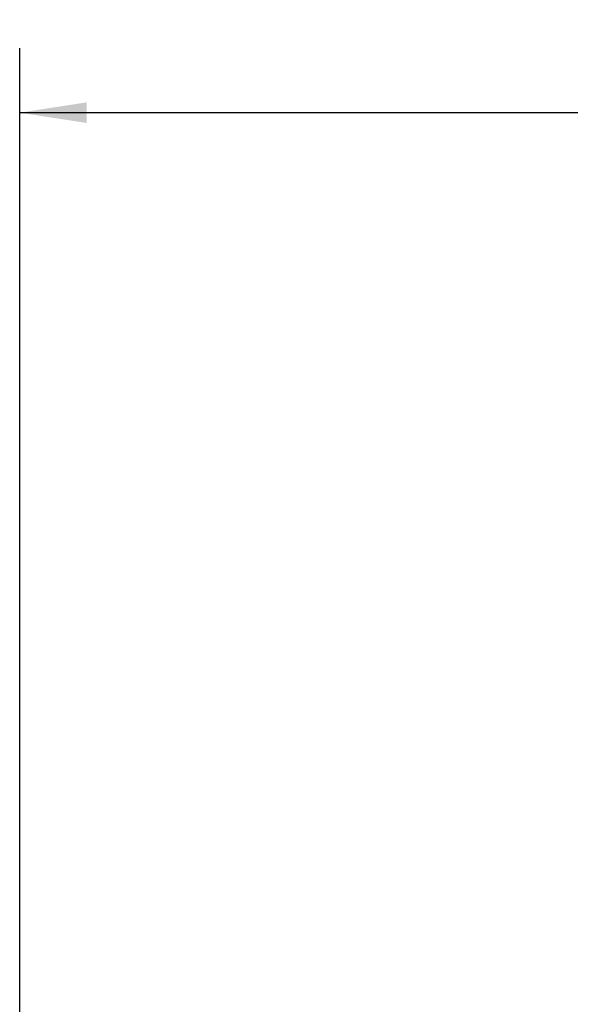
# Model space of a CAD drawing. Header units: inches. Extents: x 0.6 to 33.8, y 0 to 21.7.
# Tile 124 of 210: x 16.9 to 18, y 16.3 to 18.2. Entities that reach past the tile are written whole.
import ezdxf

# ---------------------------------------------------------------- set-up
doc = ezdxf.new("R2010")
doc.units = ezdxf.units.IN
doc.header["$MEASUREMENT"] = 0
doc.layers.add('FORMAT', color=7, linetype='Continuous')
doc.styles.add('SLDTEXTSTYLE3', font='TXT', dxfattribs={"width": 0.75})
doc.dimstyles.new('SLDDIMSTYLE0', dxfattribs={"dimtxt": 0.125, "dimasz": 0.13, "dimexe": 0, "dimexo": 0.0625, "dimgap": 0.03125, "dimtad": 0, "dimtih": 1, "dimtoh": 1, "dimdec": 1, "dimlfac": 4, "dimrnd": 1e-09, "dimzin": 12, "dimdsep": 46, "dimtxsty": 'SLDTEXTSTYLE3', "dimsah": 1, "dimcen": 0.09, "dimadec": 0, "dimazin": 3, "dimtfac": 1, "dimtdec": 1, "dimtofl": 0, "dimtmove": 0, "dimatfit": 3, "dimfxl": 1, "dimfrac": 2, "dimtolj": 1, "dimtzin": 12, "dimarcsym": 0})

# ---------------------------------------------------------------- blocks, each defined once
blk = doc.blocks.new('_D_4')
at = {"layer": 'FORMAT'}
for p, q in [((18.2277, 18.1795), (18.1896, 18.1795)), ((18.1896, 18.1795), (18.1896, 17.9811)), ((18.5048, 18.1795), (18.5429, 18.1795)), ((18.5429, 18.1795), (18.5429, 17.9811)), ((16.9337, 9.6125), (16.9337, 18.1245)), ((19.7988, 17.3901), (19.7988, 18.1245)), ((16.9337, 17.9995), (18.08, 17.9995)), ((19.7988, 17.9995), (18.6525, 17.9995)), ((18.1896, 17.9811), (18.2277, 17.9811)), ((18.5429, 17.9811), (18.5048, 17.9811))]:
    blk.add_line(p, q, dxfattribs=at)
for points in [[(16.9337, 17.9995), (17.0637, 17.9795), (17.0637, 18.0195)], [(19.7988, 17.9995), (19.6688, 18.0195), (19.6688, 17.9795)]]:
    blk.add_solid(points, dxfattribs=at)
at = {"layer": 'FORMAT', "char_height": 0.125, "attachment_point": 1, "style": 'SLDTEXTSTYLE3'}
for s, insert in [('291', (18.2277, 18.1422)), ('11.5', (18.2046, 17.9552))]:
    blk.add_mtext(s, dxfattribs=dict(at, insert=insert))

msp = doc.modelspace()

# ---------------------------------------------------------------- dimensions: what is measured, and where the dimension line sits
at = {"layer": 'FORMAT'}
dim = msp.add_linear_dim(base=(16.9337, 17.9995), p1=(19.7988, 17.3401), p2=(16.9337, 9.5625), dimstyle='SLDDIMSTYLE0', dxfattribs=at)
dim.commit()
dim.dimension.update_dxf_attribs({"geometry": '_D_4', "text_midpoint": (18.3663, 17.9995), "dimtype": 160})

doc.saveas('drawing.dxf')
